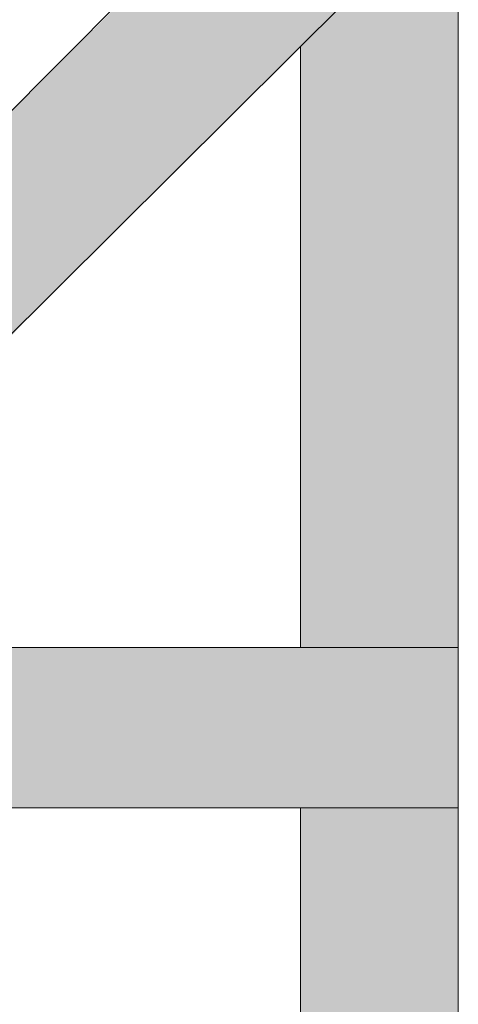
# Model space of a CAD drawing. Extents: x 3940905 to 4145695, y 925352 to 1109797.
# Tile 147 of 256: x 3953662 to 3953743, y 1099484 to 1099665. Entities that reach past the tile are written whole.
import ezdxf

# ---------------------------------------------------------------- set-up
doc = ezdxf.new("R2010")
doc.units = 0
doc.header["$LTSCALE"] = 750
doc.header["$MEASUREMENT"] = 0
doc.layers.add('CKD Equipments', color=252, linetype='CONTINUOUS', lineweight=0)

msp = doc.modelspace()

# ---------------------------------------------------------------- hatches: boundary and pattern name
at = {"layer": 'CKD Equipments', "true_color": 0x808080}
h = msp.add_hatch(color=8, dxfattribs=at)
h.paths.add_polyline_path([(3953649.45, 1099637.41), (3953732.39, 1099679.14), (3953691.17, 1099679.14)])
h.paths.add_polyline_path([(3953690.66, 1099637.41), (3953649.45, 1099637.41), (3953732.39, 1099679.14)])
at = {"layer": 'CKD Equipments', "true_color": 0xffffff}
h = msp.add_hatch(color=7, dxfattribs=at)
h.paths.add_polyline_path([(3953713.56, 1099660.31), (3953742.56, 1099679.14), (3953732.39, 1099679.14)])
h.paths.add_polyline_path([(3953742.56, 1099660.31), (3953713.56, 1099660.31), (3953742.56, 1099679.14)])
h = msp.add_hatch(color=7, dxfattribs=at)
h.paths.add_polyline_path([(3953713.56, 1099549.9), (3953742.56, 1099660.31), (3953713.56, 1099660.31)])
h.paths.add_polyline_path([(3953742.56, 1099549.9), (3953713.56, 1099549.9), (3953742.56, 1099660.31)])
at = {"layer": 'CKD Equipments', "true_color": 0xff0000}
h = msp.add_hatch(color=1, dxfattribs=at)
h.paths.add_polyline_path([(3953669.8, 1099617.06), (3953628.59, 1099617.06), (3953649.45, 1099637.41)])
h.paths.add_polyline_path([(3953618.41, 1099606.38), (3953669.8, 1099617.06), (3953628.59, 1099617.06)])
h.paths.add_polyline_path([(3953659.63, 1099606.38), (3953618.41, 1099606.38), (3953669.8, 1099617.06)])
at = {"layer": 'CKD Equipments', "true_color": 0x808080}
h = msp.add_hatch(color=8, dxfattribs=at)
h.paths.add_polyline_path([(3953669.8, 1099617.06), (3953690.66, 1099637.41), (3953649.45, 1099637.41)])
h.paths.add_polyline_path([(3953690.66, 1099637.41), (3953669.8, 1099617.06)], flags=16)
at = {"layer": 'CKD Equipments', "true_color": 0xff0000}
h = msp.add_hatch(color=1, dxfattribs=at)
h.paths.add_polyline_path([(3953638.76, 1099520.39), (3953690.66, 1099549.9), (3953638.76, 1099549.9)])
h.paths.add_polyline_path([(3953690.66, 1099520.39), (3953638.76, 1099520.39), (3953690.66, 1099549.9)])
at = {"layer": 'CKD Equipments', "true_color": 0x808080}
h = msp.add_hatch(color=8, dxfattribs=at)
h.paths.add_polyline_path([(3953690.66, 1099520.39), (3953742.56, 1099549.9), (3953690.66, 1099549.9)])
h.paths.add_polyline_path([(3953742.56, 1099520.39), (3953690.66, 1099520.39), (3953742.56, 1099549.9)])
at = {"layer": 'CKD Equipments', "true_color": 0xffffff}
h = msp.add_hatch(color=7, dxfattribs=at)
h.paths.add_polyline_path([(3953713.56, 1099409.97), (3953742.56, 1099520.39), (3953713.56, 1099520.39)])
h.paths.add_polyline_path([(3953742.56, 1099409.97), (3953713.56, 1099409.97), (3953742.56, 1099520.39)])

# ---------------------------------------------------------------- linework, layer by layer
at = {"layer": 'CKD Equipments', "color": 8, "true_color": 0x808080}
for p, q in [((3953742.56, 1099710.17), (3953742.56, 1099360.11)), ((3953618.41, 1099606.38), (3953711.52, 1099700)), ((3953638.76, 1099586.02), (3953732.39, 1099679.14)), ((3953713.56, 1099660.31), (3953713.56, 1099549.9)), ((3953742.56, 1099549.9), (3953638.76, 1099549.9)), ((3953742.56, 1099520.39), (3953742.56, 1099549.9)), ((3953638.76, 1099520.39), (3953742.56, 1099520.39)), ((3953713.56, 1099520.39), (3953713.56, 1099409.97))]:
    msp.add_line(p, q, dxfattribs=at)

doc.saveas('drawing.dxf')
